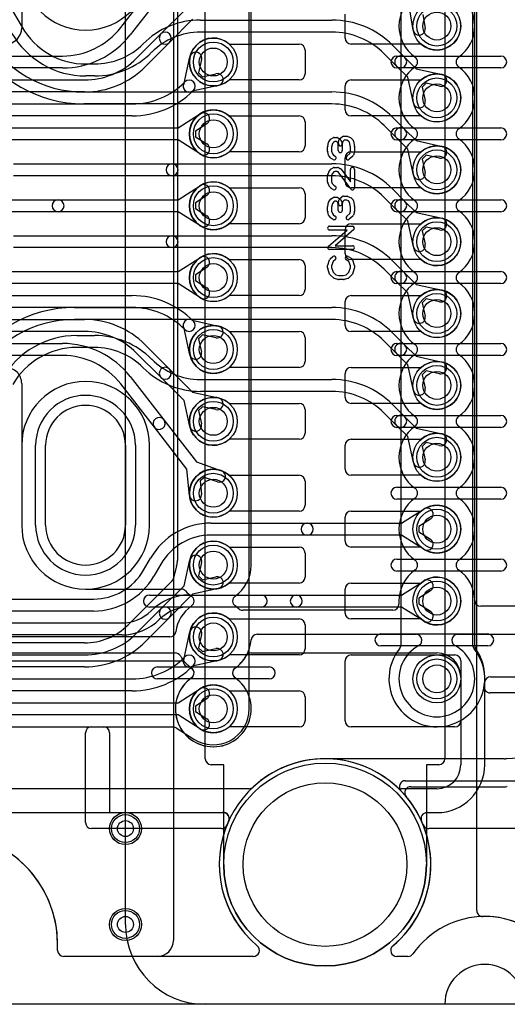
# Model space of a CAD drawing. Extents: x 0 to 57.3, y -1 to 20.5.
# Tile 29 of 31: x 41.7 to 47.8, y 0 to 12.3. Entities that reach past the tile are written whole.
import ezdxf

# ---------------------------------------------------------------- set-up
doc = ezdxf.new("R2010")
doc.units = 0
for name, color, linetype in [('Hole', 1, 'CONTINUOUS'), ('L1', 3, 'CONTINUOUS'), ('L2', 3, 'CONTINUOUS'), ('L3', 3, 'CONTINUOUS'), ('L4', 3, 'CONTINUOUS'), ('Outline', 7, 'CONTINUOUS'), ('PartsArea-A', 111, 'CONTINUOUS'), ('PartsArea-B', 111, 'CONTINUOUS'), ('PartsSilk-A', 221, 'CONTINUOUS'), ('Resist-A', 2, 'CONTINUOUS'), ('Resist-B', 2, 'CONTINUOUS')]:
    doc.layers.add(name, color=color, linetype=linetype)

msp = doc.modelspace()

# ---------------------------------------------------------------- linework, layer by layer
at = {"layer": 'Hole'}
for p, q in [((42, 6), (42, 7)), ((43, 7), (43, 6))]:
    msp.add_line(p, q, dxfattribs=at)
for centre, radius in [((46.9, 12.25), 0.175), ((44.1, 11.8), 0.175), ((46.9, 11.35), 0.175), ((44.1, 10.9), 0.175), ((46.9, 10.45), 0.175), ((44.1, 10), 0.175), ((46.9, 9.55), 0.175), ((44.1, 9.1), 0.175), ((46.9, 8.65), 0.175), ((44.1, 8.2), 0.175), ((46.9, 7.75), 0.175), ((44.1, 7.3), 0.175), ((46.9, 6.85), 0.175), ((44.1, 6.4), 0.175), ((46.9, 5.95), 0.175), ((44.1, 5.5), 0.175), ((46.9, 5.05), 0.175), ((44.1, 4.6), 0.175), ((46.9, 4.075), 0.175), ((44.1, 3.7), 0.175), ((45.5, 1.75), 1.025), ((43, 2.2), 0.1), ((43, 1), 0.1)]:
    msp.add_circle(centre, radius, dxfattribs=at)
for centre, start, end in [((42.5, 7), 0, 180), ((42.5, 6), 180, 0)]:
    msp.add_arc(centre, 0.5, start, end, dxfattribs=at)
at = {"layer": 'L1'}
for p, q in [((43.6, 19.2), (43.6, 0.8)), ((47.4, 1.17471), (47.4, 18.82529)), ((45.75, 12.1), (45.75, 12.4)), ((44.29843, 12.025), (45.175, 12.025)), ((46.70157, 12.025), (45.825, 12.025)), ((45.25, 11.95), (45.25, 11.65)), ((45.175, 11.575), (44.29843, 11.575)), ((45.75, 11.2), (45.75, 11.5)), ((45.825, 11.575), (46.70157, 11.575)), ((44.29843, 11.125), (45.175, 11.125)), ((46.70157, 11.125), (45.825, 11.125)), ((45.25, 11.05), (45.25, 10.75)), ((45.175, 10.675), (44.29843, 10.675)), ((45.825, 10.675), (46.70157, 10.675)), ((45.75, 10.3), (45.75, 10.6)), ((44.29843, 10.225), (45.175, 10.225)), ((45.25, 10.15), (45.25, 9.85)), ((46.70157, 10.225), (45.825, 10.225)), ((45.175, 9.775), (44.29843, 9.775)), ((45.825, 9.775), (46.70157, 9.775)), ((45.75, 9.4), (45.75, 9.7)), ((44.29843, 9.325), (45.175, 9.325)), ((45.25, 9.25), (45.25, 8.95)), ((46.70157, 9.325), (45.825, 9.325)), ((45.175, 8.875), (44.29843, 8.875)), ((45.75, 8.5), (45.75, 8.8)), ((45.825, 8.875), (46.70157, 8.875)), ((44.29843, 8.425), (45.175, 8.425)), ((46.70157, 8.425), (45.825, 8.425)), ((45.25, 8.35), (45.25, 8.05)), ((45.175, 7.975), (44.29843, 7.975)), ((45.75, 7.6), (45.75, 7.9)), ((45.825, 7.975), (46.70157, 7.975)), ((44.29843, 7.525), (45.175, 7.525)), ((46.70157, 7.525), (45.825, 7.525)), ((45.25, 7.45), (45.25, 7.15)), ((45.175, 7.075), (44.29843, 7.075)), ((45.825, 7.075), (46.70157, 7.075)), ((41.69996, 7), (41.69996, 6)), ((43.30004, 6), (43.30004, 7)), ((45.75, 6.7), (45.75, 7)), ((44.29843, 6.625), (45.175, 6.625)), ((45.25, 6.55), (45.25, 6.25)), ((46.70157, 6.625), (45.825, 6.625)), ((45.175, 6.175), (44.29843, 6.175)), ((45.825, 6.175), (46.70157, 6.175)), ((45.75, 5.8), (45.75, 6.1)), ((44.29843, 5.725), (45.175, 5.725)), ((46.70157, 5.725), (45.825, 5.725)), ((45.25, 5.65), (45.25, 5.35)), ((45.175, 5.275), (44.29843, 5.275)), ((45.75, 4.9), (45.75, 5.2)), ((45.825, 5.275), (46.70157, 5.275)), ((44.29843, 4.825), (45.175, 4.825)), ((46.70157, 4.825), (45.825, 4.825)), ((45.25, 4.75), (45.25, 4.45)), ((45.175, 4.375), (44.29843, 4.375)), ((45.825, 4.375), (47.125, 4.375)), ((45.75, 3.55), (45.75, 4.3)), ((47.2, 4.3), (47.2, 3.55)), ((44.29843, 3.925), (45.175, 3.925)), ((45.25, 3.85), (45.25, 3.55)), ((45.175, 3.475), (44.29843, 3.475)), ((47.125, 3.475), (45.825, 3.475)), ((42.15, 0.675), (42.15, 0.75)), ((43.4, 0.6), (42.225, 0.6))]:
    msp.add_line(p, q, dxfattribs=at)
for centre, radius in [((46.9, 12.25), 0.3), ((44.1, 11.8), 0.3), ((46.9, 11.35), 0.3), ((44.1, 10.9), 0.3), ((46.9, 10.45), 0.3), ((44.1, 10), 0.3), ((46.9, 9.55), 0.3), ((44.1, 9.1), 0.3), ((46.9, 8.65), 0.3), ((44.1, 8.2), 0.3), ((46.9, 7.75), 0.3), ((44.1, 7.3), 0.3), ((46.9, 6.85), 0.3), ((44.1, 6.4), 0.3), ((46.9, 5.95), 0.3), ((44.1, 5.5), 0.3), ((46.9, 5.05), 0.3), ((44.1, 4.6), 0.3), ((46.9, 4.075), 0.3), ((44.1, 3.7), 0.3), ((43, 2.2), 0.2), ((43, 1), 0.2)]:
    msp.add_circle(centre, radius, dxfattribs=at)
for centre, radius, start, end in [((42.5, 13), 0.80004, 180, 0), ((46.9, 12.25), 0.3, -131.409429, 131.409429), ((44.1, 11.8), 0.3, 48.590571, -48.590571), ((45.825, 12.1), 0.075, 180, -90), ((45.175, 11.95), 0.075, 0, 90), ((45.175, 11.65), 0.075, -90, 0), ((46.9, 11.35), 0.3, -131.409429, 131.409429), ((45.825, 11.5), 0.075, 90, 180), ((44.1, 10.9), 0.3, 48.590571, -48.590571), ((45.175, 11.05), 0.075, 0, 90), ((45.825, 11.2), 0.075, 180, -90), ((45.175, 10.75), 0.075, -90, 0), ((46.9, 10.45), 0.3, -131.409429, 131.409429), ((45.825, 10.6), 0.075, 90, 180), ((44.1, 10), 0.3, 48.590571, -48.590571), ((45.825, 10.3), 0.075, 180, -90), ((45.175, 10.15), 0.075, 0, 90), ((45.175, 9.85), 0.075, -90, 0), ((45.825, 9.7), 0.075, 90, 180), ((46.9, 9.55), 0.3, -131.409429, 131.409429), ((44.1, 9.1), 0.3, 48.590571, -48.590571), ((45.825, 9.4), 0.075, 180, -90), ((45.175, 9.25), 0.075, 0, 90), ((45.175, 8.95), 0.075, -90, 0), ((46.9, 8.65), 0.3, -131.409429, 131.409429), ((45.825, 8.8), 0.075, 90, 180), ((44.1, 8.2), 0.3, 48.590571, -48.590571), ((45.175, 8.35), 0.075, 0, 90), ((45.825, 8.5), 0.075, 180, -90), ((45.175, 8.05), 0.075, -90, 0), ((46.9, 7.75), 0.3, -131.409429, 131.409429), ((45.825, 7.9), 0.075, 90, 180), ((42.5, 7), 0.80004, 0, 180), ((44.1, 7.3), 0.3, 48.590571, -48.590571), ((45.175, 7.45), 0.075, 0, 90), ((45.825, 7.6), 0.075, 180, -90), ((45.175, 7.15), 0.075, -90, 0), ((45.825, 7), 0.075, 90, 180), ((46.9, 6.85), 0.3, -131.409429, 131.409429), ((44.1, 6.4), 0.3, 48.590571, -48.590571), ((45.825, 6.7), 0.075, 180, -90), ((45.175, 6.55), 0.075, 0, 90), ((45.175, 6.25), 0.075, -90, 0), ((45.825, 6.1), 0.075, 90, 180), ((46.9, 5.95), 0.3, -131.409429, 131.409429), ((42.5, 6), 0.80004, 180, 0), ((44.1, 5.5), 0.3, 48.590571, -48.590571), ((45.825, 5.8), 0.075, 180, -90), ((45.175, 5.65), 0.075, 0, 90), ((45.175, 5.35), 0.075, -90, 0), ((46.9, 5.05), 0.3, -131.409429, 131.409429), ((45.825, 5.2), 0.075, 90, 180), ((44.1, 4.6), 0.3, 48.590571, -48.590571), ((45.175, 4.75), 0.075, 0, 90), ((45.825, 4.9), 0.075, 180, -90), ((45.175, 4.45), 0.075, -90, 0), ((45.825, 4.3), 0.075, 90, 180), ((47.125, 4.3), 0.075, 0, 90), ((44.1, 3.7), 0.3, 48.590571, -48.590571), ((45.175, 3.85), 0.075, 0, 90), ((45.175, 3.55), 0.075, -90, 0), ((45.825, 3.55), 0.075, 180, -90), ((47.125, 3.55), 0.075, -90, 0), ((40.75, 0.75), 1.4, 0, 133.194208), ((47.47497, 1.17471), 0.07497, 180, -88.77706), ((47.5, 0.00001), 1.1, 35.06102, 91.220493), ((43.4, 0.8), 0.2, -90, 0), ((42.225, 0.675), 0.075, 180, -90)]:
    msp.add_arc(centre, radius, start, end, dxfattribs=at)
at = {"layer": 'L2'}
for p, q in [((47.37504, 4.49132), (47.37504, 14.95)), ((41.25456, 13.01626), (41.70418, 12.2375)), ((46.6044, 12.1988), (46.54759, 12.52676)), ((46.72301, 12.39289), (46.7522, 12.2244)), ((43.9389, 12.325), (45.58578, 12.325)), ((45.58578, 12.175), (43.9389, 12.175)), ((43.22196, 12.02802), (43.22198, 12.02804)), ((46.34593, 12.01013), (46.50098, 11.85507)), ((43.32804, 11.92198), (43.32802, 11.92196)), ((46.39492, 11.74901), (46.23986, 11.90407)), ((46.50098, 11.85507), (46.64065, 11.71541)), ((42.50526, 11.775), (42.6111, 11.775)), ((46.53458, 11.60935), (46.39492, 11.74901)), ((46.64065, 11.71541), (46.96547, 11.64277)), ((42.6111, 11.625), (42.50526, 11.625)), ((46.60723, 11.28452), (46.53458, 11.60935)), ((46.76589, 11.5337), (46.71629, 11.48413)), ((46.71629, 11.48413), (46.75361, 11.31726)), ((46.93273, 11.49639), (46.76589, 11.5337)), ((42.47639, 11.425), (45.58578, 11.425)), ((45.58578, 11.275), (42.47639, 11.275)), ((46.34593, 11.11013), (46.50098, 10.95507)), ((46.39492, 10.84901), (46.23986, 11.00407)), ((46.50098, 10.95507), (46.64065, 10.81541)), ((46.53458, 10.70935), (46.39492, 10.84901)), ((46.64065, 10.81541), (46.96547, 10.74277)), ((46.60723, 10.38452), (46.53458, 10.70935)), ((46.76589, 10.6337), (46.71629, 10.58413)), ((46.93273, 10.59639), (46.76589, 10.6337)), ((41.59766, 10.525), (43.58288, 10.525)), ((43.58288, 10.525), (45.58578, 10.525)), ((46.71629, 10.58413), (46.75361, 10.41726)), ((43.58288, 10.375), (41.59766, 10.375)), ((45.58578, 10.375), (43.58288, 10.375)), ((46.34593, 10.21013), (46.50098, 10.05507)), ((46.39492, 9.94901), (46.23986, 10.10407)), ((46.50098, 10.05507), (46.64065, 9.91541)), ((46.53458, 9.80935), (46.39492, 9.94901)), ((46.64065, 9.91541), (46.96547, 9.84277)), ((46.60723, 9.48452), (46.53458, 9.80935)), ((41.59766, 9.625), (43.58289, 9.625)), ((43.58289, 9.625), (45.58578, 9.625)), ((46.76589, 9.7337), (46.71629, 9.68413)), ((46.71629, 9.68413), (46.75361, 9.51726)), ((46.93273, 9.69639), (46.76589, 9.7337)), ((43.58289, 9.475), (41.59766, 9.475)), ((45.58578, 9.475), (43.58289, 9.475)), ((46.34593, 9.31013), (46.50098, 9.15507)), ((46.39492, 9.04901), (46.23986, 9.20407)), ((46.50098, 9.15507), (46.64065, 9.01541)), ((46.53458, 8.90935), (46.39492, 9.04901)), ((46.64065, 9.01541), (46.96547, 8.94277)), ((46.60723, 8.58452), (46.53458, 8.90935)), ((46.76589, 8.8337), (46.71629, 8.78413)), ((46.71629, 8.78413), (46.75361, 8.61726)), ((46.93273, 8.79639), (46.76589, 8.8337)), ((42.36091, 8.725), (45.58578, 8.725)), ((45.58578, 8.575), (42.36091, 8.575)), ((46.34593, 8.41013), (46.50098, 8.25507)), ((42.38978, 8.375), (42.6111, 8.375)), ((46.39492, 8.14901), (46.23986, 8.30407)), ((42.6111, 8.225), (42.38978, 8.225)), ((46.53458, 8.00935), (46.39492, 8.14901)), ((46.50098, 8.25507), (46.64065, 8.11541)), ((43.32802, 8.07804), (43.32804, 8.07802)), ((46.64065, 8.11541), (46.96547, 8.04277)), ((43.22198, 7.97196), (43.22196, 7.97198)), ((46.60723, 7.68452), (46.53458, 8.00935)), ((46.76589, 7.9337), (46.71629, 7.88413)), ((46.93273, 7.89639), (46.76589, 7.9337)), ((43.9389, 7.825), (45.58578, 7.825)), ((46.71629, 7.88413), (46.75361, 7.71726)), ((45.58578, 7.675), (43.9389, 7.675)), ((46.39492, 7.24901), (46.23986, 7.40407)), ((46.34593, 7.51013), (46.50098, 7.35507)), ((46.50098, 7.35507), (46.64065, 7.21541)), ((46.53458, 7.10935), (46.39492, 7.24901)), ((46.64065, 7.21541), (46.96547, 7.14277)), ((46.60723, 6.78452), (46.53458, 7.10935)), ((46.76589, 7.0337), (46.71629, 6.98413)), ((46.93273, 6.99639), (46.76589, 7.0337)), ((46.71629, 6.98413), (46.75361, 6.81726)), ((46.45822, 6.025), (46.73928, 6.20331)), ((46.81964, 6.07665), (46.67526, 5.98505)), ((44.07168, 6.025), (45.27584, 6.025)), ((45.27584, 6.025), (46.45822, 6.025)), ((46.67526, 5.98505), (46.67526, 5.91495)), ((45.27584, 5.875), (44.07168, 5.875)), ((46.45822, 5.875), (45.27584, 5.875)), ((46.73928, 5.69669), (46.45822, 5.875)), ((46.67526, 5.91495), (46.81964, 5.82335)), ((43.22731, 5.4375), (43.31391, 5.5875)), ((43.44381, 5.5125), (43.35721, 5.3625)), ((46.45822, 5.125), (46.73928, 5.30331)), ((41, 5.075), (42.59944, 5.075)), ((43.79747, 5.125), (45.13874, 5.125)), ((45.13874, 5.125), (46.45822, 5.125)), ((46.81964, 5.17665), (46.67526, 5.08505)), ((46.67526, 5.08505), (46.67526, 5.01495)), ((45.13874, 4.975), (43.79747, 4.975)), ((46.45822, 4.975), (45.13874, 4.975)), ((46.73928, 4.79669), (46.45822, 4.975)), ((46.67526, 5.01495), (46.81964, 4.92335)), ((42.59944, 4.925), (41, 4.925)), ((43.32196, 4.92802), (43.32198, 4.92804)), ((43.42804, 4.82198), (43.42802, 4.82196)), ((40.9142, 4.775), (42.95253, 4.775)), ((42.95253, 4.625), (40.9142, 4.625)), ((23.07634, 4.4), (43.62366, 4.4)), ((44.57634, 4.4), (46.9, 4.4)), ((43.4, 4.225), (44.8, 4.225)), ((44.8, 4.075), (43.4, 4.075)), ((47.2, 4.1), (47.2, 3)), ((47.50004, 3), (47.50004, 4.1)), ((44.54634, 2.7), (37.63488, 2.7)), ((46.9, 2.7), (46.45366, 2.7)), ((37.77465, 2.39996), (44.22351, 2.39996)), ((46.77649, 2.39996), (46.9, 2.39996)), ((42.15004, 0.67501), (42.15004, 0.75)), ((44.6031, 0.60004), (42.22501, 0.60004)), ((46.53823, 0.60004), (46.3969, 0.60004))]:
    msp.add_line(p, q, dxfattribs=at)
for centre, radius in [((46.9, 12.25), 0.3), ((46.9, 11.35), 0.3), ((46.9, 10.45), 0.3), ((46.9, 9.55), 0.3), ((46.9, 8.65), 0.3), ((46.9, 7.75), 0.3), ((46.9, 6.85), 0.3), ((46.9, 5.95), 0.3), ((46.9, 5.05), 0.3), ((46.9, 4.075), 0.3), ((43, 2.2), 0.2), ((43, 1), 0.2)]:
    msp.add_circle(centre, radius, dxfattribs=at)
for centre, radius, start, end in [((42.50525, 12.7), 0.925, -149.999845, -89.999381), ((43.9389, 11.31112), 1.01388, 90, 135), ((45.58578, 11.25), 1.075, 44.999246, 90), ((46.6783, 12.2116), 0.075, -170.173461, 9.827536), ((42.47639, 12.85), 1.425, -150.000036, -90), ((42.50525, 12.7), 1.075, -150.000072, -89.999467), ((43.9389, 11.31112), 0.86388, 90, 135), ((45.58578, 11.25), 0.925, 44.999562, 90), ((42.47639, 12.85), 1.575, -150, -90), ((42.6111, 12.63888), 0.86388, -90, -45), ((42.6111, 12.63888), 1.01388, -90, -45), ((46.44795, 11.80204), 0.075, 45, -134.999366), ((46.44795, 11.80204), 0.075, -135, 45), ((46.9491, 11.56958), 0.075, -102.607528, 77.394962), ((45.58578, 10.35), 1.075, 44.999246, 90), ((45.58578, 10.35), 0.925, 44.999562, 90), ((46.68042, 11.30089), 0.075, -167.392472, 12.606615), ((46.44795, 10.90204), 0.075, 45, -134.999366), ((46.44795, 10.90204), 0.075, -135, 45), ((46.9491, 10.66958), 0.075, -102.607528, 77.394962), ((43.58288, 10.45), 0.075, 90, -90), ((43.58288, 10.45), 0.075, -90, 90), ((45.58578, 9.45), 1.075, 44.999246, 90), ((45.58578, 9.45), 0.925, 44.999595, 90), ((46.68042, 10.40089), 0.075, -167.392472, 12.606615), ((46.44795, 10.00204), 0.075, 45, -134.999366), ((46.44795, 10.00204), 0.075, -135, 45), ((46.9491, 9.76958), 0.075, -102.607528, 77.394962), ((43.58289, 9.55), 0.075, 90, -90), ((43.58289, 9.55), 0.075, -90, 90), ((45.58578, 8.55), 1.075, 44.999246, 90), ((46.68042, 9.50089), 0.075, -167.392472, 12.606615), ((45.58578, 8.55), 0.925, 44.999562, 90), ((46.44795, 9.10204), 0.075, 45, -134.999366), ((46.44795, 9.10204), 0.075, -135, 45), ((46.9491, 8.86958), 0.075, -102.607528, 77.394962), ((42.36091, 7.15), 1.575, 90, 150), ((45.58578, 7.65), 1.075, 44.999246, 90), ((42.36091, 7.15), 1.425, 90, 149.999875), ((45.58578, 7.65), 0.925, 44.999595, 90), ((46.68042, 8.60089), 0.075, -167.392472, 12.606615), ((42.38977, 7.3), 1.075, 89.999467, 149.999845), ((42.6111, 7.36112), 1.01388, 45, 90), ((46.44795, 8.20204), 0.075, 45, -134.999366), ((42.38977, 7.3), 0.925, 89.999381, 149.999892), ((42.6111, 7.36112), 0.86388, 45, 90), ((46.44795, 8.20204), 0.075, -135, 45), ((43.9389, 8.68888), 0.86388, -135, -90), ((46.9491, 7.96958), 0.075, -102.607528, 77.394962), ((43.9389, 8.68888), 1.01388, -135, -90), ((45.58578, 6.75), 1.075, 44.999246, 90), ((45.58578, 6.75), 0.925, 44.999562, 90), ((46.68042, 7.70089), 0.075, -167.392472, 12.606615), ((46.44795, 7.30204), 0.075, 45, -134.999366), ((46.44795, 7.30204), 0.075, -135, 45), ((46.9491, 7.06958), 0.075, -102.607528, 77.394962), ((46.68042, 6.80089), 0.075, -167.392472, 12.606615), ((46.77946, 6.13998), 0.075, -57.606734, 122.392259), ((44.07168, 5.15), 0.875, 90, 149.999927), ((45.27584, 5.95), 0.075, 90, -90), ((45.27584, 5.95), 0.075, -90, 90), ((44.07168, 5.15), 0.725, 90, 150.000063), ((46.77946, 5.76002), 0.075, -122.393266, 57.607741), ((42.59944, 5.8), 0.725, -90, -29.999937), ((42.59944, 5.8), 0.875, -90, -30.000012), ((46.77946, 5.23998), 0.075, -57.606734, 122.392259), ((43.79747, 4.45255), 0.67245, 90, 135), ((45.13874, 5.05), 0.075, 90, -90), ((45.13874, 5.05), 0.075, -90, 90), ((43.79747, 4.45255), 0.52245, 90, 135), ((42.95253, 5.29745), 0.52245, -90, -45), ((42.95253, 5.29745), 0.67245, -90, -45), ((46.77946, 4.86002), 0.075, -122.393266, 57.607741), ((47.45001, 4.49132), 0.07497, 180, -144.571596), ((46.9, 4.1), 0.60004, 0, 35.431339), ((43.62366, 4.32503), 0.07497, 29.995133, 90), ((44.1, 4.6), 0.47504, -150.003935, -125.098537), ((44.1, 4.6), 0.47504, -54.901463, -29.996065), ((44.57634, 4.32503), 0.07497, 90, 150.004867), ((46.9, 4.1), 0.3, 0, 90), ((43.4, 4.15), 0.075, 90, -90), ((43.78375, 4.15), 0.07497, -54.900296, 54.900296), ((44.41625, 4.15), 0.07497, 125.099704, -125.099704), ((44.8, 4.15), 0.075, -90, 90), ((44.1, 3.7), 0.47504, 125.098537, 54.901463), ((45.5, 1.75), 1.32504, 47.064015, 132.935985), ((46.9, 3), 0.3, -90, 0), ((46.9, 3), 0.60004, -90, 0), ((44.54634, 2.77497), 0.07497, -90, -47.064695), ((46.45366, 2.77497), 0.07497, -132.935305, -90), ((44.22351, 2.32499), 0.07497, -24.247258, 90), ((46.77649, 2.32499), 0.07497, 90, -155.752742), ((45.5, 1.75), 1.32504, 155.750902, -129.839454), ((45.5, 1.75), 1.32504, -50.160546, 24.249098), ((40.75, 0.75), 1.40004, 0, 180), ((47.5, 0), 1.10004, 35.062554, 144.937446), ((42.22501, 0.67501), 0.07497, 180, -90), ((44.6031, 0.67501), 0.07497, -90, 50.16214), ((46.3969, 0.67501), 0.07497, 129.83786, -90), ((46.53823, 0.67501), 0.07497, -90, -35.065903)]:
    msp.add_arc(centre, radius, start, end, dxfattribs=at)
at = {"layer": 'L3'}
for p, q in [((44.57505, 5.5), (44.57505, 14.5)), ((41.69996, 14), (41.69996, 12.22504)), ((42.94107, 12.2321), (43.36201, 12.77332)), ((43.48041, 12.68122), (43.05947, 12.14001)), ((43.44492, 12.15098), (43.73458, 12.44064)), ((43.84064, 12.33458), (43.55098, 12.04492)), ((43.13985, 11.84593), (43.44492, 12.15098)), ((43.55098, 12.04492), (43.24592, 11.73986)), ((28.21421, 11.875), (42.21092, 11.875)), ((43.73368, 11.53661), (43.80723, 11.86547)), ((46.4, 11.875), (47.7, 11.875)), ((42.21092, 11.725), (28.21421, 11.725)), ((43.95361, 11.83273), (43.91629, 11.66588)), ((47.7, 11.725), (46.4, 11.725)), ((43.91629, 11.66588), (43.96588, 11.61629)), ((43.96588, 11.61629), (44.13273, 11.65361)), ((28.01422, 11.575), (42.48579, 11.575)), ((43.73986, 11.54592), (43.74492, 11.55098)), ((44.16547, 11.50723), (43.83661, 11.43368)), ((42.48579, 11.425), (28.01422, 11.425)), ((43.85098, 11.44492), (43.84592, 11.43985)), ((27.81421, 11.275), (43.08579, 11.275)), ((43.08579, 11.125), (27.81421, 11.125)), ((43.65822, 10.975), (43.93928, 11.15331)), ((23.04178, 10.975), (43.65822, 10.975)), ((44.01964, 11.02665), (43.87526, 10.93505)), ((46.4, 10.975), (47.7, 10.975)), ((43.87526, 10.93505), (43.87526, 10.86495)), ((43.87526, 10.86495), (44.01964, 10.77335)), ((43.65822, 10.825), (23.04178, 10.825)), ((43.93928, 10.64669), (43.65822, 10.825)), ((47.7, 10.825), (46.4, 10.825)), ((43.65822, 10.075), (43.93928, 10.25331)), ((44.01964, 10.12665), (43.87526, 10.03505)), ((40.63165, 10.075), (42.15583, 10.075)), ((42.15583, 10.075), (43.65822, 10.075)), ((43.87526, 10.03505), (43.87526, 9.96495)), ((46.4, 10.075), (47.7, 10.075)), ((42.15583, 9.925), (40.63165, 9.925)), ((43.65822, 9.925), (42.15583, 9.925)), ((43.93928, 9.74669), (43.65822, 9.925)), ((43.87526, 9.96495), (44.01964, 9.87335)), ((47.7, 9.925), (46.4, 9.925)), ((43.65822, 9.175), (43.93928, 9.35331)), ((23.04178, 9.175), (43.65822, 9.175)), ((44.01964, 9.22665), (43.87526, 9.13505)), ((43.87526, 9.13505), (43.87526, 9.06495)), ((46.4, 9.175), (47.7, 9.175)), ((43.65822, 9.025), (23.04178, 9.025)), ((43.93928, 8.84669), (43.65822, 9.025)), ((43.87526, 9.06495), (44.01964, 8.97335)), ((47.7, 9.025), (46.4, 9.025)), ((27.81421, 8.87499), (43.0858, 8.87499)), ((43.0858, 8.72499), (27.81421, 8.72499)), ((28.01419, 8.57498), (42.4858, 8.57499)), ((43.8366, 8.56632), (44.16547, 8.49277)), ((43.84593, 8.56014), (43.85099, 8.55507)), ((42.4858, 8.42499), (28.01419, 8.42498)), ((43.80723, 8.13453), (43.73368, 8.4634)), ((43.74493, 8.44901), (43.73987, 8.45407)), ((28.21419, 8.27498), (42.21092, 8.27499)), ((43.96588, 8.38371), (43.91629, 8.33412)), ((43.91629, 8.33412), (43.95361, 8.16727)), ((44.13273, 8.34639), (43.96588, 8.38371)), ((46.4, 8.275), (47.7, 8.275)), ((43.44493, 7.84901), (43.13987, 8.15407)), ((43.24593, 8.26014), (43.55099, 7.95507)), ((42.21092, 8.12499), (28.21419, 8.12498)), ((47.7, 8.125), (46.4, 8.125)), ((43.55099, 7.95507), (43.84064, 7.66542)), ((41.69996, 7.77495), (41.69996, 6)), ((43.36201, 7.22667), (42.94107, 7.76789)), ((43.05947, 7.85998), (43.48041, 7.31877)), ((43.73458, 7.55936), (43.44493, 7.84901)), ((43.84064, 7.66542), (44.16547, 7.59277)), ((43.80723, 7.23453), (43.73458, 7.55936)), ((43.96588, 7.48371), (43.91629, 7.43412)), ((43.91629, 7.43412), (43.95361, 7.26727)), ((44.13273, 7.44639), (43.96588, 7.48371)), ((43.48041, 7.31877), (43.88797, 6.79477)), ((46.4, 7.375), (47.7, 7.375)), ((43.76957, 6.70267), (43.36201, 7.22667)), ((47.7, 7.225), (46.4, 7.225)), ((43.88797, 6.79477), (44.20128, 6.68239)), ((43.80137, 6.37134), (43.76957, 6.70267)), ((43.9897, 6.59891), (43.93436, 6.55588)), ((43.93436, 6.55588), (43.95069, 6.38568)), ((44.15064, 6.54119), (43.9897, 6.59891)), ((46.4, 6.475), (47.7, 6.475)), ((47.7, 6.325), (46.4, 6.325)), ((46.4, 5.575), (47.7, 5.575)), ((47.7, 5.425), (46.4, 5.425)), ((42.5, 5.19996), (43.69766, 5.19996)), ((43.3, 5.125), (44.7, 5.125)), ((44.7, 4.975), (43.3, 4.975)), ((46.34999, 4.9338), (44.46799, 4.9338)), ((46.42496, 5.05), (46.42496, 5.00877)), ((47.95681, 4.9838), (47.44994, 4.9838)), ((43.55513, 4.60004), (36.39264, 4.60004)), ((44.64849, 4.63376), (46.63822, 4.63376)), ((46.2, 4.6375), (47.5375, 4.6375)), ((47.16178, 4.63376), (47.95681, 4.63376)), ((47.5375, 4.4875), (46.2, 4.4875)), ((36.39264, 4.3), (43.69761, 4.3)), ((43.4, 4.225), (44.8, 4.225)), ((44.8, 4.075), (43.4, 4.075)), ((47.74399, 3.07504), (45.5, 3.07504)), ((46.57239, 2.725), (47.74399, 2.725)), ((44.54633, 2.7), (37.6349, 2.7)), ((37.77465, 2.39996), (44.22351, 2.39996)), ((42.15004, 0.67501), (42.15004, 0.75)), ((44.6031, 0.60004), (42.22501, 0.60004)), ((46.53823, 0.60004), (46.3969, 0.60004))]:
    msp.add_line(p, q, dxfattribs=at)
for centre, radius in [((44.1, 11.8), 0.3), ((44.1, 10.9), 0.3), ((44.1, 10), 0.3), ((44.1, 9.1), 0.3), ((44.1, 8.2), 0.3), ((44.1, 7.3), 0.3), ((44.1, 6.4), 0.3), ((43, 2.2), 0.2), ((43, 1), 0.2)]:
    msp.add_circle(centre, radius, dxfattribs=at)
for centre, radius, start, end in [((46.9, 12.25), 0.47504, 125.098537, -125.098537), ((46.9, 12.25), 0.47504, -54.901463, 54.901463), ((41.49996, 12.22504), 0.2, -90, 0), ((42.21092, 12.8), 0.925, -90, -37.875255), ((42.21092, 12.8), 1.075, -90, -37.875034), ((43.49795, 12.09795), 0.075, 135, -45), ((43.49795, 12.09795), 0.075, -45, 135), ((42.48578, 12.5), 0.925, -89.999381, -45), ((43.88042, 11.8491), 0.075, -12.607528, 167.393385), ((46.4, 11.8), 0.075, 90, -90), ((46.58375, 11.8), 0.07497, -54.900296, 54.900296), ((47.21625, 11.8), 0.07497, 125.099704, -125.099704), ((47.7, 11.8), 0.075, -90, 90), ((42.48578, 12.5), 1.075, -89.999467, -45), ((46.9, 11.35), 0.47504, 125.098537, -125.098537), ((46.9, 11.35), 0.47504, -54.901463, 54.901463), ((44.1491, 11.58042), 0.075, -77.392472, 102.606615), ((43.08579, 12.2), 0.925, -90, -45.000438), ((43.79795, 11.49795), 0.075, 148.972047, -58.972047), ((43.79795, 11.49795), 0.075, -45, 135), ((43.08579, 12.2), 1.075, -90, -45.000754), ((43.97946, 11.08998), 0.075, -57.606734, 122.392259), ((46.4, 10.9), 0.075, 90, -90), ((47.7, 10.9), 0.075, -90, 90), ((46.58375, 10.9), 0.07497, -54.900296, 54.900296), ((47.21625, 10.9), 0.07497, 125.099704, -125.099704), ((43.97946, 10.71002), 0.075, -122.393266, 57.607741), ((46.9, 10.45), 0.47504, 125.098537, -125.098537), ((46.9, 10.45), 0.47504, -54.901463, 54.901463), ((43.97946, 10.18998), 0.075, -57.606734, 122.392259), ((42.15583, 10), 0.075, 90, -90), ((42.15583, 10), 0.075, -90, 90), ((46.4, 10), 0.075, 90, -90), ((46.58375, 10), 0.07497, -54.900296, 54.900296), ((47.21625, 10), 0.07497, 125.099704, -125.099704), ((47.7, 10), 0.075, -90, 90), ((43.97946, 9.81002), 0.075, -122.393266, 57.607741), ((46.9, 9.55), 0.47504, 125.098537, -125.098537), ((46.9, 9.55), 0.47504, -54.901463, 54.901463), ((43.97946, 9.28998), 0.075, -57.606734, 122.392259), ((46.4, 9.1), 0.075, 90, -90), ((46.58375, 9.1), 0.07497, -54.900296, 54.900296), ((47.21625, 9.1), 0.07497, 125.099704, -125.099704), ((47.7, 9.1), 0.075, -90, 90), ((46.9, 8.65), 0.47504, 125.098537, -125.098537), ((46.9, 8.65), 0.47504, -54.901463, 54.901463), ((43.97946, 8.91002), 0.075, -122.393266, 57.607741), ((43.0858, 7.79999), 1.075, 45.000754, 90), ((43.0858, 7.79999), 0.925, 45.000438, 90), ((42.4858, 7.49999), 1.075, 45.000754, 90), ((43.79796, 8.50204), 0.075, 58.989078, -148.989078), ((43.79796, 8.50204), 0.075, -135, 45), ((42.4858, 7.49999), 0.925, 45.000438, 90), ((44.1491, 8.41958), 0.075, -102.607528, 77.393385), ((42.21092, 7.19999), 1.075, 37.875264, 90), ((46.4, 8.2), 0.075, 90, -90), ((46.58375, 8.2), 0.07497, -54.900296, 54.900296), ((47.21625, 8.2), 0.07497, 125.099704, -125.099704), ((47.7, 8.2), 0.075, -90, 90), ((43.88042, 8.1509), 0.075, -167.392472, 12.606615), ((46.9, 7.75), 0.47504, 125.098537, -125.098537), ((46.9, 7.75), 0.47504, -54.901463, 54.901463), ((42.21092, 7.19999), 0.925, 37.875034, 90), ((41.49996, 7.77495), 0.2, 0, 90.000042), ((43.49796, 7.90204), 0.075, 45, -135), ((43.49796, 7.90204), 0.075, -135, 45), ((44.1491, 7.51958), 0.075, -102.607528, 77.393385), ((43.42121, 7.27272), 0.075, 37.878334, -142.124698), ((43.42121, 7.27272), 0.075, -142.121666, 37.87491), ((46.4, 7.3), 0.075, 90, -90), ((46.58375, 7.3), 0.07497, -54.900296, 54.900296), ((47.21625, 7.3), 0.07497, 125.099704, -125.099704), ((47.7, 7.3), 0.075, -90, 90), ((43.88042, 7.2509), 0.075, -167.392472, 12.606615), ((46.9, 6.85), 0.47504, 125.098537, -125.098537), ((46.9, 6.85), 0.47504, -54.901463, 54.901463), ((44.17596, 6.61179), 0.075, -109.729876, 70.268253), ((46.4, 6.4), 0.075, 90, -90), ((46.58375, 6.4), 0.07497, -54.900296, 54.900296), ((47.21625, 6.4), 0.07497, 125.099704, -125.099704), ((47.7, 6.4), 0.075, -90, 90), ((43.87603, 6.37851), 0.075, -174.514402, 5.482149), ((46.9, 5.95), 0.47504, 125.098537, -125.098537), ((46.9, 5.95), 0.47504, -54.901463, 54.901463), ((42.5, 6), 0.80004, 180, -90), ((46.4, 5.5), 0.075, 90, -90), ((46.58375, 5.5), 0.07497, -54.900296, 54.900296), ((47.21625, 5.5), 0.07497, 125.099704, -125.099704), ((47.7, 5.5), 0.075, -90, 90), ((44.10001, 5.50001), 0.47504, -54.903143, -0.001206), ((46.9, 5.05), 0.47504, 125.098537, 180), ((46.9, 5.05), 0.47504, 0.913075, 54.901463), ((43.69766, 5.12499), 0.07497, 42.989309, 90), ((43.3, 5.05), 0.075, 90, -90), ((44.1, 5.5), 0.47504, -137.014025, -125.098537), ((43.78375, 5.05), 0.07497, -54.900296, 54.900296), ((44.41624, 5.05), 0.07497, 125.093451, -125.099704), ((44.7, 5.05), 0.075, -90, 90), ((47.44994, 5.05877), 0.07497, -179.082857, -90), ((44.1, 4.6), 0.47504, 125.098537, 172.116034), ((44.1, 4.6), 0.47504, 48.005167, 54.90245), ((44.46799, 5.00877), 0.07497, -131.994029, -90), ((46.34999, 5.00877), 0.07497, -90, 0), ((43.55513, 4.67501), 0.07497, -90, -7.549696), ((44.1, 4.6), 0.47504, -54.897115, -4.300279), ((44.64849, 4.55876), 0.075, 90, 175.702657), ((46.2, 4.5625), 0.075, 90, -90), ((46.63822, 4.55879), 0.07497, 71.562634, 90), ((46.63821, 4.55876), 0.075, -18.437365, 71.562635), ((47.16179, 4.55876), 0.075, 108.437365, -161.562635), ((47.16178, 4.55879), 0.07497, 90, 108.437366), ((47.5375, 4.5625), 0.075, -90, 90), ((46.9, 4.07501), 0.47504, 118.420348, 61.579652), ((46.63823, 4.55873), 0.07497, -61.578633, -22.614574), ((46.63824, 4.55875), 0.07497, -22.631622, -18.437366), ((47.16176, 4.55875), 0.07497, -161.562634, -157.368378), ((47.16177, 4.55873), 0.07497, -157.385426, -118.421367), ((43.4, 4.15), 0.075, 90, -90), ((43.69761, 4.225), 0.075, 44.989196, 90), ((43.69764, 4.22501), 0.07497, 42.989309, 45), ((44.09999, 4.60002), 0.47505, -137.014847, -125.099524), ((43.78373, 4.15002), 0.07497, 45, 54.900296), ((43.7837, 4.14999), 0.07501, -33.692186, 45), ((44.41628, 4.15003), 0.07497, 125.104098, 146.307813), ((44.8, 4.15), 0.075, -90, 90), ((44.10002, 3.69999), 0.47504, 125.353863, 54.899782), ((43.78287, 4.14934), 0.07497, -55.669783, -53.36856), ((43.78373, 4.14997), 0.07497, -54.183344, -33.692187), ((44.41631, 4.15001), 0.07501, 146.307814, -135), ((44.41628, 4.14998), 0.07497, -135, -125.099704), ((47.68092, 6.07504), 3, -88.157433, -45), ((45.5, 1.75), 1.32504, 90, 132.935374), ((47.74399, 3.15001), 0.07497, -90, -75.272385), ((47.77497, 3.15152), 0.07497, -99.148231, -88.157811), ((44.54633, 2.775), 0.075, -90, -47.063917), ((46.57239, 2.65003), 0.07498, 90, -139.993849), ((47.74399, 3.15001), 0.42501, -90, -85.43183), ((47.78381, 2.65162), 0.07497, 91.016481, 94.567522), ((45.50001, 1.75001), 1.32504, -50.161155, 40.005824), ((44.22351, 2.32499), 0.07497, -24.247258, 90), ((45.5, 1.75), 1.32504, 155.750902, -129.839454), ((40.75, 0.75), 1.40004, 0, 180), ((47.5, 0), 1.10004, 35.062554, 144.937446), ((42.22501, 0.67501), 0.07497, 180, -90), ((44.6031, 0.67501), 0.07497, -90, 50.16214), ((46.3969, 0.67501), 0.07497, 129.83786, -90), ((46.53823, 0.67501), 0.07497, -90, -35.065903)]:
    msp.add_arc(centre, radius, start, end, dxfattribs=at)
at = {"layer": 'L4'}
for p, q in [((44.55005, 3.7), (44.55004, 15.62503)), ((46.44996, 14.95), (46.44996, 4.49927)), ((47.35004, 4.49927), (47.35004, 14.95)), ((43.64996, 14.44201), (43.64996, 5.55798)), ((41.69996, 7), (41.69996, 6)), ((43.30004, 6), (43.30004, 7)), ((43.73458, 5.24064), (43.80723, 5.56547)), ((43.63698, 5.49173), (43.60242, 5.33718)), ((43.64814, 5.54159), (43.63733, 5.49324)), ((43.95361, 5.53273), (43.91629, 5.36588)), ((43.91629, 5.36588), (43.96588, 5.31629)), ((43.96588, 5.31629), (44.13273, 5.35361)), ((43.58223, 5.30049), (43.03376, 4.75202)), ((43.44492, 4.95098), (43.73458, 5.24064)), ((44.16547, 5.20723), (43.84064, 5.13458)), ((43.84064, 5.13458), (43.55098, 4.84492)), ((43.13986, 4.64592), (43.44492, 4.95098)), ((43.55098, 4.84492), (43.24592, 4.53985)), ((43.73368, 4.33661), (43.80723, 4.66547)), ((43.95361, 4.63273), (43.91629, 4.46588)), ((42.48579, 4.52504), (27.51307, 4.52504)), ((43.91629, 4.46588), (43.96588, 4.41629)), ((43.96588, 4.41629), (44.13273, 4.45361)), ((29.85271, 4.375), (42.48579, 4.375)), ((43.73986, 4.34592), (43.74492, 4.35098)), ((42.48579, 4.225), (29.85271, 4.225)), ((44.16547, 4.30723), (43.83661, 4.23368)), ((43.85098, 4.24492), (43.84592, 4.23985)), ((29.8527, 4.075), (43.08579, 4.075)), ((47.57316, 4.1), (48.22503, 4.1)), ((43.65822, 3.775), (43.93928, 3.95331)), ((43.08579, 3.925), (29.8527, 3.925)), ((44.01964, 3.82665), (43.87526, 3.73505)), ((48, 3.90004), (47.56756, 3.90004)), ((36.76635, 3.775), (43.65822, 3.775)), ((43.87526, 3.73505), (43.87526, 3.66495)), ((43.65822, 3.625), (36.76635, 3.625)), ((43.93928, 3.44669), (43.65822, 3.625)), ((43.87526, 3.66495), (44.01964, 3.57335)), ((29.8527, 3.47496), (42.72503, 3.47496)), ((42.57497, 3.47496), (43.59288, 3.47496)), ((43.63304, 3.4633), (43.85671, 3.3214)), ((42.5, 2.27497), (42.5, 3.39999)), ((42.8, 3.39999), (42.8, 2.39996)), ((46.5047, 2.79996), (48, 2.79996)), ((42.8, 2.39996), (44.09545, 2.39996)), ((44.20214, 2.2), (42.57497, 2.2)), ((48.22503, 2.2), (46.79786, 2.2)), ((42.15004, 0.67501), (42.15004, 0.75)), ((44.6031, 0.60004), (42.22501, 0.60004)), ((46.53823, 0.60004), (46.3969, 0.60004))]:
    msp.add_line(p, q, dxfattribs=at)
for centre, radius in [((46.9, 12.25), 0.3), ((44.1, 11.8), 0.3), ((46.9, 11.35), 0.3), ((44.1, 10.9), 0.3), ((46.9, 10.45), 0.3), ((44.1, 10), 0.3), ((46.9, 9.55), 0.3), ((44.1, 9.1), 0.3), ((46.9, 8.65), 0.3), ((44.1, 8.2), 0.3), ((46.9, 7.75), 0.3), ((44.1, 7.3), 0.3), ((46.9, 6.85), 0.3), ((44.1, 6.4), 0.3), ((46.9, 5.95), 0.3), ((44.1, 5.5), 0.3), ((46.9, 5.05), 0.3), ((44.1, 4.6), 0.3), ((46.9, 4.075), 0.3), ((44.1, 3.7), 0.3), ((43, 2.2), 0.2), ((43, 1), 0.2)]:
    msp.add_circle(centre, radius, dxfattribs=at)
for centre, radius, start, end in [((42.5, 13), 0.80004, 180, 0), ((42.5, 7), 0.80004, 0, 180), ((42.5, 6), 0.80004, 180, 0), ((43.57499, 5.55798), 0.07497, -12.260228, 0), ((43.88042, 5.5491), 0.075, -12.607528, 167.393385), ((43.56412, 5.50941), 0.07497, -13.639598, -12.455036), ((43.57498, 5.55795), 0.07497, -12.605074, -12.236202), ((43.52926, 5.35354), 0.07497, -44.546053, -12.605074), ((44.1491, 5.28042), 0.075, -77.392472, 102.606615), ((43.52922, 5.3535), 0.07497, -45, -44.524438), ((43.52924, 5.35352), 0.07497, -44.546053, -44.524438), ((43.49795, 4.89795), 0.075, 135, -45), ((43.49795, 4.89795), 0.075, -45, 135), ((42.48579, 5.3), 0.77496, -90, -45.000523), ((43.88042, 4.6491), 0.075, -12.607528, 167.393385), ((42.48579, 5.3), 0.925, -90, -45.000438), ((42.48579, 5.3), 1.075, -90, -45.000754), ((44.1491, 4.38042), 0.075, -77.392472, 102.606615), ((46.90001, 4.07501), 0.60004, 141.058943, -4.246376), ((46.37499, 4.49927), 0.07497, -38.941493, 0), ((47.42501, 4.49927), 0.07497, 180, -141.058507), ((46.9, 4.075), 0.60004, -8.518206, 38.9424), ((43.08579, 5), 0.925, -90, -45.000438), ((43.79795, 4.29795), 0.075, 148.972047, -58.972047), ((43.79795, 4.29795), 0.075, -45, 135), ((43.08579, 5), 1.075, -90, -45.000754), ((47.57316, 4.02503), 0.07497, 90, 175.754289), ((43.97946, 3.88998), 0.075, -57.606734, 122.392259), ((47.56756, 3.97501), 0.07497, 171.477548, -90), ((44.10001, 3.7), 0.45004, -122.67732, 0), ((42.57497, 3.39999), 0.07497, 90, 180), ((42.72503, 3.39999), 0.07497, 0, 90), ((43.59288, 3.39999), 0.07497, 57.611452, 90), ((43.97946, 3.51002), 0.075, -122.393266, 57.607741), ((43.81655, 3.25809), 0.07497, 57.31896, 57.611452), ((45.5, 1.75), 1.32504, 22.022866, 157.977134), ((46.5047, 2.72499), 0.07497, 90, -135.859291), ((45.5, 1.75), 1.32504, -50.160546, 44.140175), ((44.09546, 3.95001), 1.55005, -90.00037, -85.396381), ((44.22589, 2.33023), 0.07497, -24.483169, 94.605612), ((42.57497, 2.27497), 0.07497, 180, -90), ((45.5, 1.75), 1.32504, 155.515392, -129.839454), ((44.20214, 2.27497), 0.07497, -90, -22.021384), ((46.79786, 2.27497), 0.07497, -157.978616, -90), ((40.75, 0.75), 1.40004, 0, 180), ((47.5, 0), 1.10004, 35.062554, 144.937446), ((42.22501, 0.67501), 0.07497, 180, -90), ((44.6031, 0.67501), 0.07497, -90, 50.16214), ((46.3969, 0.67501), 0.07497, 129.83786, -90), ((46.53823, 0.67501), 0.07497, -90, -35.065903)]:
    msp.add_arc(centre, radius, start, end, dxfattribs=at)
at = {"layer": 'Outline'}
msp.add_line((47, 0), (41.55, 0), dxfattribs=at)
msp.add_arc((47.5, 0), 0.5, 0, 180, dxfattribs=at)
at = {"layer": 'PartsArea-A'}
for p, q in [((43, 1), (43, 19)), ((47, 0), (44, 0))]:
    msp.add_line(p, q, dxfattribs=at)
for centre, radius, start, end in [((44, 1), 1, 180, -90), ((47.5, 0), 0.5, 0, 180)]:
    msp.add_arc(centre, radius, start, end, dxfattribs=at)
at = {"layer": 'PartsArea-B'}
for p, q in [((43, 1), (43, 19)), ((57.3, 0), (0, 0)), ((47, 0), (44, 0))]:
    msp.add_line(p, q, dxfattribs=at)
for centre, radius, start, end in [((44, 1), 1, 180, -90), ((47.5, 0), 0.5, 0, 180)]:
    msp.add_arc(centre, radius, start, end, dxfattribs=at)
at = {"layer": 'PartsSilk-A'}
for p, q in [((45.57749, 10.83787), (45.59971, 10.85176)), ((45.61296, 10.85556), (45.6463, 10.85556)), ((45.65955, 10.85176), (45.68177, 10.83787)), ((45.68215, 10.83588), (45.71548, 10.86365)), ((45.73148, 10.86944), (45.77593, 10.86944)), ((45.78554, 10.86752), (45.81887, 10.85364)), ((45.53241, 10.68056), (45.53241, 10.73611)), ((45.53295, 10.74126), (45.54406, 10.79404)), ((45.549, 10.80451), (45.57122, 10.83229)), ((45.59176, 10.77792), (45.58241, 10.73351)), ((45.58241, 10.73351), (45.58241, 10.68384)), ((45.6076, 10.79773), (45.59176, 10.77792)), ((45.62013, 10.80556), (45.6076, 10.79773)), ((45.63913, 10.80556), (45.62013, 10.80556)), ((45.65285, 10.79698), (45.63913, 10.80556)), ((45.65803, 10.7918), (45.65285, 10.79698)), ((45.66574, 10.7706), (45.65803, 10.7918)), ((45.66574, 10.69167), (45.66574, 10.7706)), ((45.66613, 10.77938), (45.67354, 10.82105)), ((45.6862, 10.83435), (45.69731, 10.82324)), ((45.70313, 10.8141), (45.71424, 10.78354)), ((45.72117, 10.80331), (45.71535, 10.77062)), ((45.71574, 10.775), (45.71574, 10.69167)), ((45.74053, 10.81944), (45.72117, 10.80331)), ((45.77093, 10.81944), (45.74053, 10.81944)), ((45.79437, 10.80968), (45.77093, 10.81944)), ((45.80795, 10.79441), (45.79437, 10.80968)), ((45.81759, 10.73412), (45.80795, 10.79441)), ((45.81759, 10.68384), (45.81759, 10.73412)), ((45.82795, 10.84717), (45.85017, 10.82217)), ((45.85617, 10.80951), (45.86728, 10.74006)), ((45.86759, 10.73611), (45.86759, 10.68056)), ((45.54436, 10.63245), (45.53325, 10.67412)), ((45.57205, 10.59728), (45.54983, 10.62228)), ((45.58241, 10.68384), (45.59115, 10.65106)), ((45.59115, 10.65106), (45.60704, 10.63318)), ((45.60704, 10.63318), (45.62621, 10.6212)), ((45.77058, 10.61881), (45.80929, 10.65269)), ((45.84794, 10.62008), (45.8035, 10.58119)), ((45.80929, 10.65269), (45.81759, 10.68384)), ((45.86675, 10.67412), (45.85564, 10.63245)), ((45.59971, 10.5788), (45.57749, 10.59269)), ((45.61296, 10.48056), (45.65741, 10.48056)), ((45.53241, 10.29722), (45.53241, 10.38333)), ((45.5342, 10.39261), (45.54531, 10.42039)), ((45.5483, 10.42581), (45.57052, 10.45637)), ((45.57749, 10.46287), (45.59971, 10.47676)), ((45.59057, 10.39893), (45.58241, 10.37852)), ((45.58241, 10.37852), (45.58241, 10.30162)), ((45.60811, 10.42304), (45.59057, 10.39893)), ((45.62013, 10.43056), (45.60811, 10.42304)), ((45.65024, 10.43056), (45.62013, 10.43056)), ((45.66244, 10.42293), (45.65024, 10.43056)), ((45.82261, 10.20997), (45.66244, 10.42293)), ((45.67066, 10.47676), (45.69288, 10.46287)), ((45.69961, 10.4567), (45.81759, 10.29983)), ((45.81759, 10.29983), (45.81759, 10.45556)), ((45.86759, 10.45556), (45.86759, 10.225)), ((45.54503, 10.25813), (45.53392, 10.28868)), ((45.57122, 10.22327), (45.549, 10.25105)), ((45.58241, 10.30162), (45.59061, 10.27908)), ((45.59061, 10.27908), (45.6076, 10.25783)), ((45.6076, 10.25783), (45.62621, 10.2462)), ((45.59971, 10.2038), (45.57749, 10.21769)), ((45.68215, 10.08588), (45.71548, 10.11365)), ((45.73148, 10.11944), (45.77593, 10.11944)), ((45.78554, 10.11752), (45.81887, 10.10364)), ((45.53295, 9.99126), (45.54406, 10.04404)), ((45.549, 10.05451), (45.57122, 10.08229)), ((45.57749, 10.08787), (45.59971, 10.10176)), ((45.59176, 10.02792), (45.58241, 9.98351)), ((45.6076, 10.04773), (45.59176, 10.02792)), ((45.62013, 10.05556), (45.6076, 10.04773)), ((45.61296, 10.10556), (45.6463, 10.10556)), ((45.63913, 10.05556), (45.62013, 10.05556)), ((45.65285, 10.04698), (45.63913, 10.05556)), ((45.65803, 10.0418), (45.65285, 10.04698)), ((45.66574, 10.0206), (45.65803, 10.0418)), ((45.65955, 10.10176), (45.68177, 10.08787)), ((45.66574, 9.94167), (45.66574, 10.0206)), ((45.66613, 10.02938), (45.67354, 10.07105)), ((45.6862, 10.08435), (45.69731, 10.07324)), ((45.70313, 10.0641), (45.71424, 10.03354)), ((45.72117, 10.05331), (45.71535, 10.02062)), ((45.71574, 10.025), (45.71574, 9.94167)), ((45.74053, 10.06944), (45.72117, 10.05331)), ((45.77093, 10.06944), (45.74053, 10.06944)), ((45.79437, 10.05968), (45.77093, 10.06944)), ((45.80795, 10.04441), (45.79437, 10.05968)), ((45.81759, 9.98412), (45.80795, 10.04441)), ((45.82795, 10.09717), (45.85017, 10.07217)), ((45.85617, 10.05951), (45.86728, 9.99006)), ((45.53241, 9.93056), (45.53241, 9.98611)), ((45.54436, 9.88245), (45.53325, 9.92412)), ((45.57205, 9.84728), (45.54983, 9.87228)), ((45.58241, 9.98351), (45.58241, 9.93384)), ((45.58241, 9.93384), (45.59115, 9.90106)), ((45.59115, 9.90106), (45.60704, 9.88318)), ((45.60704, 9.88318), (45.62621, 9.8712)), ((45.77058, 9.86881), (45.80929, 9.90269)), ((45.84794, 9.87008), (45.8035, 9.83119)), ((45.80929, 9.90269), (45.81759, 9.93384)), ((45.81759, 9.93384), (45.81759, 9.98412)), ((45.86675, 9.92412), (45.85564, 9.88245)), ((45.86759, 9.98611), (45.86759, 9.93056)), ((45.55741, 9.74444), (45.84259, 9.74444)), ((45.59971, 9.8288), (45.57749, 9.84269)), ((45.54114, 9.49398), (45.77501, 9.69444)), ((45.77501, 9.69444), (45.55741, 9.69444)), ((45.85886, 9.70046), (45.62499, 9.5)), ((45.62499, 9.5), (45.84259, 9.5)), ((45.84259, 9.45), (45.55741, 9.45)), ((45.53241, 9.22222), (45.53241, 9.25)), ((45.53369, 9.2579), (45.55591, 9.32457)), ((45.56363, 9.33588), (45.59696, 9.36365)), ((45.6011, 9.30202), (45.58241, 9.24594)), ((45.62896, 9.32523), (45.6011, 9.30202)), ((45.7995, 9.30023), (45.76268, 9.32324)), ((45.78918, 9.36564), (45.83362, 9.33787)), ((45.81759, 9.24594), (45.7995, 9.30023)), ((45.84409, 9.32457), (45.86631, 9.2579)), ((45.86759, 9.25), (45.86759, 9.22222)), ((45.55582, 9.14516), (45.5336, 9.2146)), ((45.60761, 9.09508), (45.56317, 9.13397)), ((45.58241, 9.24594), (45.58241, 9.22612)), ((45.58241, 9.22612), (45.60132, 9.16702)), ((45.60132, 9.16702), (45.63656, 9.13618)), ((45.63656, 9.13618), (45.67234, 9.125)), ((45.67234, 9.125), (45.72766, 9.125)), ((45.72766, 9.125), (45.76344, 9.13618)), ((45.76344, 9.13618), (45.79868, 9.16702)), ((45.83683, 9.13397), (45.79239, 9.09508)), ((45.79868, 9.16702), (45.81759, 9.22612)), ((45.81759, 9.22612), (45.81759, 9.24594)), ((45.8664, 9.2146), (45.84418, 9.14516)), ((45.66106, 9.07614), (45.61661, 9.09003)), ((45.73148, 9.075), (45.66852, 9.075)), ((45.78339, 9.09003), (45.73894, 9.07614))]:
    msp.add_line(p, q, dxfattribs=at)
for centre, start, end in [((45.61296, 10.83056), 90, 122.010019), ((45.6463, 10.83056), 57.994617, 90), ((45.73148, 10.84444), 90, 129.800498), ((45.77593, 10.84444), 67.394238, 90), ((45.80926, 10.83056), 41.627831, 67.391122), ((45.55741, 10.73611), 168.110161, 180), ((45.56852, 10.78889), 141.333033, 168.112983), ((45.59074, 10.81667), 122.005383, 141.345223), ((45.69074, 10.775), 169.908369, -10.083264), ((45.69815, 10.81667), 129.790899, 169.916736), ((45.66852, 10.81667), 45, 57.989981), ((45.67963, 10.80556), 19.97136, 45), ((45.69074, 10.775), 0, 19.97859), ((45.83148, 10.80556), 9.089372, 41.630694), ((45.84259, 10.73611), 0, 9.088668), ((45.55741, 10.68056), 180, -165.07115), ((45.56852, 10.63889), -165.074487, -138.369306), ((45.61296, 10.6), -122.005383, 57.989981), ((45.69074, 10.69167), 180, 0), ((45.78704, 10.6), 131.188082, -48.810424), ((45.83148, 10.63889), -48.811918, -14.92885), ((45.84259, 10.68056), -14.925513, 0), ((45.59074, 10.61389), -138.372169, -122.010019), ((45.61296, 10.45556), 90, 122.010019), ((45.65741, 10.45556), 57.994617, 90), ((45.84259, 10.45556), 0, 180), ((45.55741, 10.38333), 158.207103, 180), ((45.56852, 10.41111), 143.982737, 158.202147), ((45.59074, 10.44167), 122.005383, 143.979316), ((45.67963, 10.44167), 36.952397, 57.989981), ((45.55741, 10.29722), 180, -160.015388), ((45.56852, 10.26667), -160.02081, -141.345223), ((45.61296, 10.225), -122.005383, 57.989981), ((45.59074, 10.23889), -141.333033, -122.010019), ((45.73148, 10.09444), 90, 129.800498), ((45.77593, 10.09444), 67.394238, 90), ((45.84259, 10.225), -143.047603, 0), ((45.55741, 9.98611), 168.110161, 180), ((45.56852, 10.03889), 141.333033, 168.112983), ((45.59074, 10.06667), 122.005383, 141.345223), ((45.61296, 10.08056), 90, 122.010019), ((45.6463, 10.08056), 57.994617, 90), ((45.69074, 10.025), 169.908369, -10.083264), ((45.69815, 10.06667), 129.790899, 169.916736), ((45.66852, 10.06667), 45, 57.989981), ((45.67963, 10.05556), 19.97136, 45), ((45.69074, 10.025), 0, 19.97859), ((45.80926, 10.08056), 41.627831, 67.391122), ((45.83148, 10.05556), 9.089372, 41.630694), ((45.84259, 9.98611), 0, 9.088668), ((45.55741, 9.93056), 180, -165.07115), ((45.56852, 9.88889), -165.074487, -138.369306), ((45.61296, 9.85), -122.005383, 57.989981), ((45.69074, 9.94167), 180, 0), ((45.78704, 9.85), 131.188082, -48.810424), ((45.83148, 9.88889), -48.811918, -14.92885), ((45.84259, 9.93056), -14.925513, 0), ((45.55741, 9.71944), 90, -90), ((45.59074, 9.86389), -138.372169, -122.010019), ((45.84259, 9.71944), -49.396219, 90), ((45.55741, 9.475), 130.603781, -90), ((45.84259, 9.475), -90, 90), ((45.55741, 9.25), 161.579545, 180), ((45.57963, 9.31667), 129.790899, 161.579545), ((45.61296, 9.34444), -50.209101, 129.800498), ((45.77593, 9.34444), 57.994617, -122.000747), ((45.82037, 9.31667), 18.420455, 57.994617), ((45.84259, 9.25), 0, 18.420455), ((45.55741, 9.22222), 180, -162.253582), ((45.57963, 9.15278), -162.253582, -131.188082), ((45.82037, 9.15278), -48.811918, -17.746418), ((45.84259, 9.22222), -17.746418, 0), ((45.62407, 9.11389), -131.188082, -107.362228), ((45.66852, 9.1), -107.362228, -90), ((45.73148, 9.1), -90, -72.637772), ((45.77593, 9.11389), -72.637772, -48.811918)]:
    msp.add_arc(centre, 0.025, start, end, dxfattribs=at)
at = {"layer": 'Resist-A'}
for p, q in [((44, 3.075), (44, 16.925)), ((47, 16.925), (47, 3.075)), ((41.875, 6), (41.875, 7)), ((43.125, 7), (43.125, 6)), ((44.23, 3), (44.075, 3)), ((44.23, 1.75), (44.23, 3)), ((46.925, 3), (46.77, 3)), ((46.77, 3), (46.77, 1.75))]:
    msp.add_line(p, q, dxfattribs=at)
for centre, radius in [((46.9, 12.25), 0.25), ((44.1, 11.8), 0.25), ((46.9, 11.35), 0.25), ((44.1, 10.9), 0.25), ((46.9, 10.45), 0.25), ((44.1, 10), 0.25), ((46.9, 9.55), 0.25), ((44.1, 9.1), 0.25), ((46.9, 8.65), 0.25), ((44.1, 8.2), 0.25), ((46.9, 7.75), 0.25), ((44.1, 7.3), 0.25), ((46.9, 6.85), 0.25), ((44.1, 6.4), 0.25), ((46.9, 5.95), 0.25), ((44.1, 5.5), 0.25), ((46.9, 5.05), 0.25), ((44.1, 4.6), 0.25), ((46.9, 4.075), 0.25), ((44.1, 3.7), 0.25), ((45.5, 1.75), 1.27), ((43, 2.2), 0.175), ((43, 1), 0.175)]:
    msp.add_circle(centre, radius, dxfattribs=at)
for centre, radius, start, end in [((42.5, 7), 0.625, 0, 180), ((42.5, 6), 0.625, 180, 0), ((44.075, 3.075), 0.075, 180, -90), ((46.925, 3.075), 0.075, -90, 0), ((45.5, 1.75), 1.27, 180, 0)]:
    msp.add_arc(centre, radius, start, end, dxfattribs=at)
at = {"layer": 'Resist-B'}
for p, q in [((41.875, 6), (41.875, 7)), ((43.125, 7), (43.125, 6))]:
    msp.add_line(p, q, dxfattribs=at)
for centre, radius in [((46.9, 12.25), 0.25), ((44.1, 11.8), 0.25), ((46.9, 11.35), 0.25), ((44.1, 10.9), 0.25), ((46.9, 10.45), 0.25), ((44.1, 10), 0.25), ((46.9, 9.55), 0.25), ((44.1, 9.1), 0.25), ((46.9, 8.65), 0.25), ((44.1, 8.2), 0.25), ((46.9, 7.75), 0.25), ((44.1, 7.3), 0.25), ((46.9, 6.85), 0.25), ((44.1, 6.4), 0.25), ((46.9, 5.95), 0.25), ((44.1, 5.5), 0.25), ((46.9, 5.05), 0.25), ((44.1, 4.6), 0.25), ((46.9, 4.075), 0.25), ((44.1, 3.7), 0.25), ((45.5, 1.75), 1.27), ((43, 2.2), 0.175), ((43, 1), 0.175)]:
    msp.add_circle(centre, radius, dxfattribs=at)
for centre, start, end in [((42.5, 7), 0, 180), ((42.5, 6), 180, 0)]:
    msp.add_arc(centre, 0.625, start, end, dxfattribs=at)

doc.saveas('drawing.dxf')
